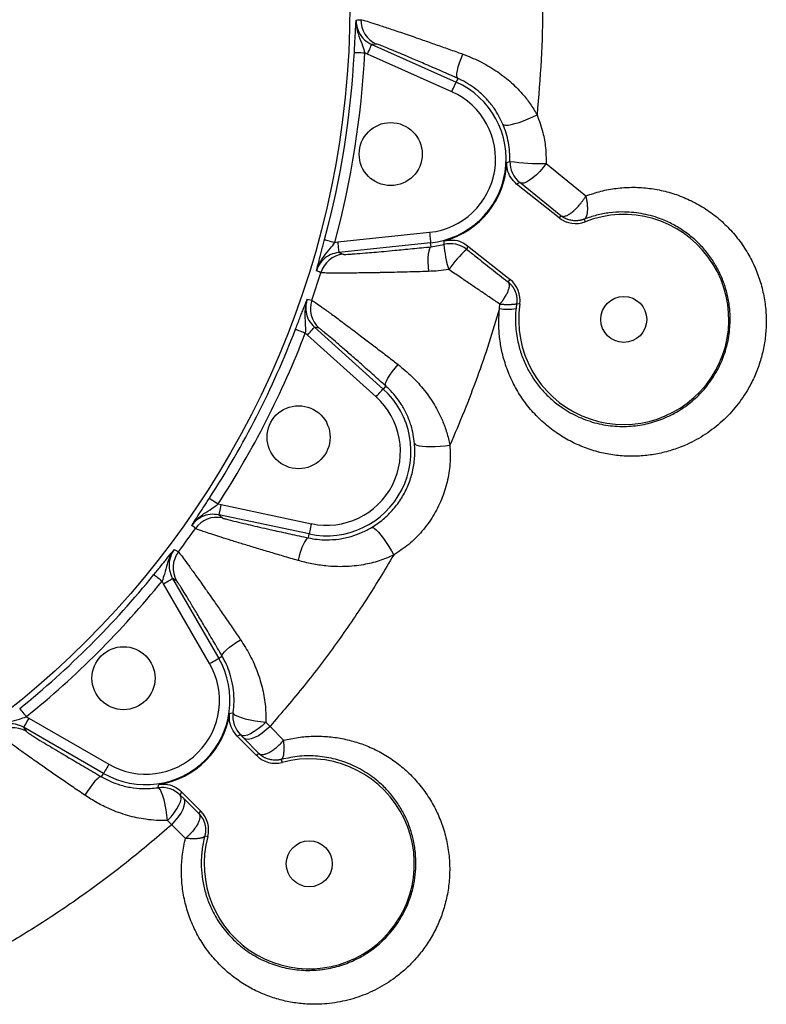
# Model space of a CAD drawing. Header units: millimetres. Extents: x 652 to 2184, y 390 to 2515.
# Tile 9 of 19: x 1511 to 1795, y 884 to 1259. Entities that reach past the tile are written whole.
import ezdxf

# ---------------------------------------------------------------- set-up
doc = ezdxf.new("R2010")
doc.units = ezdxf.units.MM

msp = doc.modelspace()

# ---------------------------------------------------------------- linework, layer by layer
at = {"color": 7, "linetype": 'Continuous', "lineweight": 25}
for p, q in [((1647.05, 1249.87), (1645.28, 1249.69)), ((1645.28, 1249.69), (1677.38, 1235.4)), ((1643.65, 1246.04), (1642.64, 1246.54)), ((1675.76, 1231.75), (1643.65, 1246.04)), ((1678.01, 1236.81), (1677.38, 1235.4)), ((1711.65, 1204.39), (1726.82, 1192.07)), ((1701.63, 1197.12), (1700.43, 1196.57)), ((1716.64, 1183.68), (1700.43, 1196.57)), ((1717.3, 1184.51), (1701.63, 1197.12)), ((1717.3, 1184.51), (1716.64, 1183.68)), ((1726.14, 1183.19), (1726.53, 1182.2)), ((1632.32, 1174.51), (1667.27, 1178.19)), ((1631.21, 1174.35), (1632.32, 1174.51)), ((1667.69, 1174.21), (1632.74, 1170.54)), ((1667.85, 1172.68), (1667.69, 1174.21)), ((1632.74, 1170.54), (1634.37, 1169.82)), ((1667.85, 1172.68), (1672.74, 1173.54)), ((1681.76, 1173.09), (1681.46, 1171.69)), ((1681.76, 1173.09), (1697.96, 1160.2)), ((1622.45, 1152.31), (1625.86, 1162.81)), ((1697.2, 1159.24), (1697.96, 1160.2)), ((1693.91, 1149.12), (1694.04, 1150.8)), ((1700.42, 1151.07), (1700.18, 1149.18)), ((1700.42, 1151.07), (1701.63, 1150.89)), ((1623.47, 1142.02), (1649.59, 1118.5)), ((1625.21, 1141.64), (1623.47, 1142.02)), ((1620.8, 1139.04), (1619.99, 1139.83)), ((1646.91, 1115.53), (1620.8, 1139.04)), ((1650.62, 1119.65), (1649.59, 1118.5)), ((1586.81, 1074.71), (1587.92, 1074.52)), ((1587.92, 1074.52), (1622.3, 1067.21)), ((1621.46, 1063.3), (1587.09, 1070.61)), ((1587.09, 1070.61), (1588.41, 1069.43)), ((1621.14, 1061.79), (1621.46, 1063.3)), ((1569.46, 1046.35), (1587.03, 1015.91)), ((1570.99, 1045.45), (1569.46, 1046.35)), ((1566, 1044.35), (1565.48, 1045.34)), ((1583.57, 1013.91), (1566, 1044.35)), ((1588.37, 1016.68), (1587.03, 1015.91)), ((1513.8, 993.66), (1514.79, 993.14)), ((1514.79, 993.14), (1545.23, 975.57)), ((1604.93, 991.58), (1606.55, 989.99)), ((1543.23, 972.1), (1512.79, 989.68)), ((1512.79, 989.68), (1513.68, 988.15)), ((1595.35, 986.75), (1594.04, 986.31)), ((1601.47, 978.88), (1594.04, 986.31)), ((1596.63, 985.45), (1595.35, 986.75)), ((1606.55, 989.99), (1611.75, 984.7)), ((1602.3, 979.7), (1596.63, 985.45)), ((1602.3, 979.7), (1601.47, 978.88)), ((1610.83, 977.42), (1611.13, 976.29)), ((1542.46, 970.77), (1543.23, 972.1)), ((1572.83, 965.1), (1572.39, 963.79)), ((1572.83, 965.1), (1580.26, 957.66)), ((1572.39, 963.79), (1573.7, 962.5)), ((1573.7, 962.5), (1579.44, 956.84)), ((1579.44, 956.84), (1580.26, 957.66)), ((1569.14, 952.55), (1567.53, 954.18)), ((1574.41, 947.36), (1569.14, 952.55)), ((1581.72, 948.31), (1582.85, 948))]:
    msp.add_line(p, q, dxfattribs=at)
at = {"color": 7, "linetype": 'Continuous', "lineweight": 25, "flags": 128}
for points in [[(1639.34, 1258.99), (1639.91, 1259.05), (1641.13, 1259.17)], [(1643.65, 1246.04), (1643.96, 1246.74), (1644.27, 1247.42), (1644.55, 1248.05), (1644.79, 1248.6), (1644.99, 1249.06), (1645.15, 1249.4), (1645.24, 1249.61), (1645.28, 1249.69)], [(1638.65, 1246.74), (1638.75, 1246.74), (1639, 1246.73), (1639.37, 1246.71), (1639.87, 1246.68), (1640.47, 1246.65), (1641.15, 1246.61), (1641.88, 1246.58), (1642.64, 1246.54)], [(1678.01, 1236.81), (1677.76, 1237.14), (1677.65, 1237.78), (1677.69, 1238.69), (1677.88, 1239.84), (1678.21, 1241.2), (1678.67, 1242.73), (1679.25, 1244.36), (1679.93, 1246.05)], [(1675.76, 1231.75), (1676.07, 1232.45), (1676.37, 1233.13), (1676.65, 1233.76), (1676.9, 1234.31), (1677.1, 1234.76), (1677.25, 1235.1), (1677.35, 1235.32), (1677.38, 1235.4)], [(1695.19, 1219.36), (1695.53, 1219.1), (1696.19, 1219), (1697.14, 1219.04), (1698.34, 1219.24), (1699.77, 1219.59), (1701.36, 1220.07), (1703.06, 1220.66), (1704.8, 1221.35), (1706.53, 1222.11), (1708.18, 1222.91)], [(1696.66, 1204.8), (1697.02, 1204.92), (1697.86, 1205.21)], [(1711.65, 1204.39), (1710.49, 1202.85), (1709.23, 1201.38), (1707.92, 1200.05), (1706.6, 1198.91), (1705.34, 1197.99), (1704.17, 1197.33), (1703.13, 1196.96), (1702.28, 1196.89), (1701.63, 1197.12)], [(1667.27, 1178.19), (1667.35, 1177.42), (1667.43, 1176.68), (1667.5, 1176), (1667.57, 1175.4), (1667.62, 1174.9), (1667.66, 1174.53), (1667.68, 1174.3), (1667.69, 1174.21)], [(1627.35, 1175.39), (1627.45, 1175.36), (1627.68, 1175.3), (1628.05, 1175.2), (1628.53, 1175.07), (1629.11, 1174.92), (1629.76, 1174.74), (1630.47, 1174.55), (1631.21, 1174.35)], [(1632.32, 1174.51), (1632.4, 1173.75), (1632.48, 1173.01), (1632.55, 1172.33), (1632.61, 1171.73), (1632.67, 1171.23), (1632.71, 1170.86), (1632.73, 1170.62), (1632.74, 1170.54)], [(1672.74, 1173.54), (1672.78, 1173.91), (1672.89, 1174.9)], [(1667.85, 1172.68), (1667.5, 1172.44), (1667.2, 1171.87), (1666.96, 1170.99), (1666.78, 1169.83), (1666.68, 1168.43), (1666.65, 1166.83), (1666.7, 1165.1), (1666.82, 1163.28)], [(1625.86, 1162.81), (1625.22, 1163.09), (1624.22, 1163.53)], [(1620.7, 1152.69), (1621.26, 1152.57), (1622.45, 1152.31)], [(1616.26, 1141.26), (1616.36, 1141.22), (1616.58, 1141.14), (1616.93, 1141), (1617.4, 1140.82), (1617.96, 1140.61), (1618.59, 1140.36), (1619.28, 1140.1), (1619.99, 1139.83)], [(1620.8, 1139.04), (1621.31, 1139.62), (1621.81, 1140.17), (1622.27, 1140.68), (1622.67, 1141.13), (1623.01, 1141.5), (1623.26, 1141.77), (1623.41, 1141.95), (1623.47, 1142.02)], [(1650.62, 1119.65), (1650.48, 1120.04), (1650.57, 1120.68), (1650.89, 1121.53), (1651.43, 1122.57), (1652.17, 1123.76), (1653.08, 1125.06), (1654.13, 1126.43), (1655.3, 1127.83)], [(1646.91, 1115.53), (1647.43, 1116.1), (1647.93, 1116.65), (1648.39, 1117.16), (1648.79, 1117.61), (1649.12, 1117.98), (1649.37, 1118.26), (1649.53, 1118.43), (1649.59, 1118.5)], [(1661.56, 1097.77), (1661.81, 1097.42), (1662.4, 1097.12), (1663.32, 1096.87), (1664.53, 1096.69), (1665.99, 1096.58), (1667.65, 1096.54), (1669.44, 1096.58), (1671.31, 1096.7), (1673.19, 1096.89), (1675.01, 1097.14)], [(1583.46, 1076.89), (1583.55, 1076.83), (1583.75, 1076.7), (1584.07, 1076.49), (1584.48, 1076.22), (1584.99, 1075.9), (1585.56, 1075.52), (1586.17, 1075.12), (1586.81, 1074.71)], [(1587.92, 1074.52), (1587.76, 1073.76), (1587.6, 1073.04), (1587.46, 1072.37), (1587.34, 1071.78), (1587.23, 1071.29), (1587.16, 1070.92), (1587.11, 1070.69), (1587.09, 1070.61)], [(1578.16, 1065.39), (1577.63, 1065.86), (1576.82, 1066.57)], [(1622.3, 1067.21), (1622.14, 1066.46), (1621.98, 1065.73), (1621.84, 1065.06), (1621.71, 1064.47), (1621.61, 1063.98), (1621.53, 1063.62), (1621.48, 1063.39), (1621.46, 1063.3)], [(1645.24, 1065.78), (1645.66, 1065.79), (1646.25, 1065.48), (1646.99, 1064.88), (1647.84, 1064.01), (1648.79, 1062.89), (1649.79, 1061.56), (1650.81, 1060.08), (1651.81, 1058.49), (1652.76, 1056.86), (1653.63, 1055.24)], [(1621.14, 1061.79), (1620.74, 1061.68), (1620.28, 1061.23), (1619.77, 1060.46), (1619.25, 1059.41), (1618.71, 1058.11), (1618.19, 1056.6), (1617.7, 1054.94), (1617.25, 1053.17)], [(1570.13, 1057.36), (1570.61, 1057.07), (1571.66, 1056.45)], [(1562.37, 1047.85), (1562.45, 1047.79), (1562.64, 1047.64), (1562.93, 1047.4), (1563.32, 1047.09), (1563.78, 1046.71), (1564.31, 1046.28), (1564.88, 1045.82), (1565.48, 1045.34)], [(1566, 1044.35), (1566.67, 1044.73), (1567.31, 1045.1), (1567.9, 1045.45), (1568.43, 1045.75), (1568.86, 1046), (1569.18, 1046.18), (1569.38, 1046.3), (1569.46, 1046.35)], [(1588.37, 1016.68), (1588.36, 1017.1), (1588.64, 1017.67), (1589.21, 1018.38), (1590.04, 1019.2), (1591.11, 1020.11), (1592.37, 1021.06), (1593.8, 1022.04), (1595.34, 1023.01)], [(1583.57, 1013.91), (1584.24, 1014.3), (1584.88, 1014.67), (1585.48, 1015.01), (1586, 1015.31), (1586.43, 1015.56), (1586.75, 1015.75), (1586.96, 1015.87), (1587.03, 1015.91)], [(1511.28, 996.77), (1511.35, 996.69), (1511.5, 996.5), (1511.74, 996.21), (1512.05, 995.82), (1512.43, 995.35), (1512.86, 994.83), (1513.32, 994.25), (1513.8, 993.66)], [(1591.23, 994.92), (1591.59, 995), (1592.52, 995.21)], [(1592.52, 995.21), (1592.7, 994.78), (1593.29, 994.32), (1594.26, 993.84), (1595.57, 993.36), (1597.16, 992.89), (1598.97, 992.46), (1600.92, 992.09), (1602.94, 991.8), (1604.93, 991.58)], [(1514.79, 993.14), (1514.41, 992.47), (1514.03, 991.83), (1513.69, 991.23), (1513.39, 990.71), (1513.14, 990.28), (1512.95, 989.96), (1512.84, 989.75), (1512.79, 989.68)], [(1604.93, 991.58), (1603.51, 990.24), (1602.03, 989.04), (1600.58, 988.02), (1599.19, 987.22), (1597.93, 986.68), (1596.84, 986.42), (1595.97, 986.44), (1595.35, 986.75)], [(1606.55, 989.99), (1605.12, 988.65), (1603.62, 987.46), (1602.13, 986.46), (1600.71, 985.71), (1599.39, 985.21), (1598.25, 985), (1597.31, 985.08), (1596.63, 985.45)], [(1545.23, 975.57), (1544.84, 974.9), (1544.47, 974.26), (1544.13, 973.66), (1543.83, 973.14), (1543.58, 972.71), (1543.39, 972.38), (1543.27, 972.18), (1543.23, 972.1)], [(1542.46, 970.77), (1542.04, 970.79), (1541.46, 970.5), (1540.75, 969.93), (1539.92, 969.1), (1539.01, 968.02), (1538.05, 966.75), (1537.07, 965.32), (1536.1, 963.78)], [(1563.93, 966.62), (1564.02, 966.99), (1564.22, 967.91)], [(1567.53, 954.18), (1567.32, 956.18), (1567.02, 958.2), (1566.65, 960.15), (1566.23, 961.97), (1565.77, 963.56), (1565.28, 964.87), (1564.81, 965.84), (1564.35, 966.44), (1563.93, 966.62)], [(1567.53, 954.18), (1568.88, 955.61), (1570.09, 957.09), (1571.11, 958.55), (1571.91, 959.94), (1572.45, 961.2), (1572.72, 962.29), (1572.7, 963.17), (1572.39, 963.79)], [(1569.14, 952.55), (1570.49, 953.99), (1571.68, 955.49), (1572.68, 956.98), (1573.44, 958.41), (1573.94, 959.73), (1574.15, 960.88), (1574.07, 961.81), (1573.7, 962.5)]]:
    msp.add_lwpolyline(points, dxfattribs=at)
at = {"color": 7, "linetype": 'Continuous', "lineweight": 25}
for centre, radius in [((1294.45, 1264.69), 342.5), ((1652.49, 1207.98), 12), ((1741.19, 1144.98), 8.75), ((1617.44, 1100.12), 12), ((1550.78, 1008.36), 12), ((1621.49, 937.65), 8.75)]:
    msp.add_circle(centre, radius, dxfattribs=at)
for centre, radius, start, end in [((1651.13, 1259.01), 10, 179.0876, 245.9604), ((1294.45, 1264.69), 344.67, 344.9841, 357.0159), ((1294.45, 1264.69), 348.67, 344.9841, 357.0159), ((1664.34, 1206.1), 32.07, 276, 66), ((1664.34, 1206.1), 28.07, 276, 66), ((1664.34, 1206.1), 32.35, 285.3257, 357.6846), ((1707.86, 1204.95), 10, 178.4907, 231.4949), ((1709.41, 1282.62), 78.26, 261.5182, 271.6411), ((1741.19, 1144.98), 40, 171.5051, 111.5051), ((1722.86, 1191.5), 10, 231.5051, 291.5051), ((1675.24, 1163.86), 10, 51.5145, 104.4606), ((1713.79, 1176.47), 41.15, 184.0819, 197.6072), ((1710.07, 1138.99), 43.45, 131.1877, 144.8164), ((1635.42, 1159.87), 10, 96.0413, 162.9112), ((1691.74, 1152.37), 10, 351.5051, 51.5051), ((1631.91, 1149.07), 10, 161.0885, 227.9594), ((1696.87, 1167.58), 18.7, 260.8926, 280.201), ((1294.45, 1264.69), 344.67, 326.9841, 339.0159), ((1294.45, 1264.69), 348.67, 326.9841, 339.0159), ((1628.13, 1094.67), 32.07, 258, 48), ((1628.13, 1094.67), 28.07, 258, 48), ((1586.34, 1059.64), 10, 78.0404, 144.9118), ((1579.66, 1050.45), 10, 143.0884, 209.9593), ((1294.45, 1264.69), 344.67, 308.9841, 321.0159), ((1294.45, 1264.69), 348.67, 308.9841, 321.0159), ((1559.26, 999.88), 32.07, 240, 30), ((1559.26, 999.88), 28.07, 240, 30), ((1559.26, 999.88), 32.35, 278.8205, 351.1795), ((1602.42, 993.82), 10, 172.015, 224.9914), ((1508.69, 979.48), 10, 60.0403, 126.912), ((1608.55, 985.95), 10, 225, 285), ((1621.49, 937.65), 40, 165, 105), ((1565.32, 956.72), 10, 45.0105, 97.9841), ((1573.19, 950.59), 10, 345, 45)]:
    msp.add_arc(centre, radius, start, end, dxfattribs=at)
for points, knots in [([(1708.17, 1306.46), (1708.76, 1299.55), (1709.96, 1285.72), (1710.43, 1264.83), (1709.99, 1243.87), (1708.78, 1229.9), (1708.18, 1222.91)], [0, 0, 0, 0, 0.248733, 0.497467, 0.748733, 1, 1, 1, 1]), ([(1638.65, 1246.74), (1638.69, 1247.42), (1638.76, 1248.77), (1638.87, 1250.83), (1638.98, 1252.86), (1639.13, 1255.35), (1639.24, 1257.31), (1639.32, 1258.63), (1639.34, 1258.99), (1639.34, 1258.99)], [0, 0, 0, 0, 0.135121, 0.270427, 0.430733, 0.591368, 0.890416, 0.998806, 1, 1, 1, 1]), ([(1639.34, 1258.99), (1639.34, 1258.99), (1639.32, 1258.39), (1639.37, 1257.05), (1639.73, 1254.99), (1640.52, 1252.31), (1641.69, 1249.63), (1642.37, 1247.42), (1642.64, 1246.54)], [0, 0, 0, 0, 0.0015, 0.138802, 0.313966, 0.489358, 0.79424, 1, 1, 1, 1]), ([(1639.34, 1258.99), (1639.36, 1258.47), (1639.41, 1256.83), (1640.3, 1254.16), (1642.33, 1251.37), (1644.29, 1250.25), (1645.28, 1249.69)], [0, 0, 0, 0, 0.133929, 0.422491, 0.711217, 1, 1, 1, 1]), ([(1641.13, 1259.17), (1641.34, 1259.13), (1641.78, 1259.06), (1643.96, 1258.41), (1647.21, 1257.37), (1651.53, 1255.95), (1656.81, 1254.17), (1662.33, 1252.27), (1667.7, 1250.39), (1672.69, 1248.63), (1676.81, 1247.17), (1679.25, 1246.29), (1679.93, 1246.05)], [0, 0, 0, 0, 0.117926, 0.235861, 0.35291, 0.469979, 0.590111, 0.710265, 0.795763, 0.881515, 0.967025, 1, 1, 1, 1]), ([(1678.01, 1236.81), (1677.47, 1237.05), (1674.83, 1238.21), (1670.21, 1240.24), (1664.57, 1242.69), (1659.59, 1244.83), (1655.37, 1246.62), (1651.92, 1248.05), (1649.32, 1249.1), (1647.57, 1249.76), (1647.23, 1249.84), (1647.05, 1249.87)], [0, 0, 0, 0, 0.03336, 0.162925, 0.292465, 0.413031, 0.533561, 0.650093, 0.766591, 0.883303, 1, 1, 1, 1]), ([(1679.93, 1246.05), (1682.07, 1245.2), (1686.41, 1243.48), (1692.46, 1239.95), (1697.94, 1235.79), (1702.25, 1231.48), (1705.69, 1227.16), (1707.35, 1224.33), (1708.18, 1222.91)], [0, 0, 0, 0, 0.185229, 0.37615, 0.552448, 0.732891, 0.865644, 1, 1, 1, 1]), ([(1695.19, 1219.36), (1694.7, 1220.41), (1693.74, 1222.51), (1691.71, 1225.74), (1689.1, 1228.99), (1685.99, 1231.95), (1682.73, 1234.33), (1680.09, 1235.86), (1678.5, 1236.59), (1678.01, 1236.81)], [0, 0, 0, 0, 0.140771, 0.281521, 0.460699, 0.639663, 0.787555, 0.935335, 1, 1, 1, 1]), ([(1708.18, 1222.91), (1709, 1220.69), (1710.48, 1216.65), (1711.57, 1210.37), (1711.62, 1206.4), (1711.65, 1204.39)], [0, 0, 0, 0, 0.376106, 0.684952, 1, 1, 1, 1]), ([(1697.86, 1205.21), (1697.93, 1207.66), (1697.73, 1210.07), (1697.06, 1213.64), (1696.77, 1214.82), (1696.06, 1217.13), (1695.66, 1218.26), (1695.19, 1219.36)], [0, 0, 0, 0, 0.5, 0.5, 0.75, 0.75, 1, 1, 1, 1]), ([(1700.43, 1196.57), (1699.62, 1197.35), (1698.01, 1198.92), (1696.78, 1201.91), (1696.7, 1203.91), (1696.66, 1204.8)], [0, 0, 0, 0, 0.358969, 0.71793, 1, 1, 1, 1]), ([(1726.82, 1192.07), (1728.7, 1192.7), (1732.47, 1193.98), (1738.3, 1195.02), (1744.23, 1195.45), (1750.22, 1195.14), (1756.19, 1194.11), (1762.05, 1192.38), (1767.72, 1189.9), (1773.11, 1186.71), (1778.06, 1182.89), (1782.5, 1178.48), (1786.38, 1173.57), (1789.6, 1168.28), (1792.11, 1162.71), (1793.94, 1156.96), (1795.08, 1151.13), (1795.51, 1145.31), (1795.31, 1139.6), (1794.5, 1134.01), (1793.09, 1128.64), (1791.17, 1123.53), (1788.33, 1117.87), (1784.28, 1111.94), (1778.77, 1106.04), (1772.4, 1101.11), (1766.06, 1097.6), (1760.11, 1095.3), (1754.75, 1093.87), (1749.19, 1093.01), (1743.49, 1092.77), (1737.7, 1093.2), (1731.92, 1094.29), (1726.22, 1096.08), (1720.69, 1098.59), (1715.44, 1101.76), (1710.57, 1105.6), (1706.15, 1110.06), (1702.32, 1115.02), (1699.15, 1120.41), (1696.65, 1126.13), (1694.93, 1131.85), (1693.95, 1137.43), (1693.56, 1142.77), (1693.67, 1146.68), (1693.88, 1148.79), (1693.91, 1149.12)], [0, 0, 0, 0, 0.022963, 0.045998, 0.068966, 0.092668, 0.116443, 0.140144, 0.164417, 0.18877, 0.213038, 0.236737, 0.260519, 0.28421, 0.306474, 0.328817, 0.351074, 0.371813, 0.392623, 0.41336, 0.433111, 0.452926, 0.472678, 0.502002, 0.531331, 0.561452, 0.59158, 0.612754, 0.633989, 0.655167, 0.677723, 0.700347, 0.722906, 0.746688, 0.770544, 0.794326, 0.818584, 0.842924, 0.867175, 0.890645, 0.9142, 0.937658, 0.957238, 0.976877, 0.996452, 1, 1, 1, 1]), ([(1717.3, 1184.51), (1717.35, 1184.47), (1717.4, 1184.43), (1717.52, 1184.38), (1717.58, 1184.35), (1717.77, 1184.29), (1717.9, 1184.26), (1718.19, 1184.25), (1718.35, 1184.25), (1718.68, 1184.3), (1718.86, 1184.35), (1719.4, 1184.52), (1719.79, 1184.7), (1720.32, 1185), (1720.42, 1185.07), (1720.64, 1185.21), (1720.75, 1185.28), (1721.08, 1185.51), (1721.3, 1185.67), (1721.75, 1186.03), (1721.97, 1186.22), (1722.32, 1186.53), (1722.44, 1186.64), (1722.67, 1186.85), (1722.79, 1186.97), (1723.37, 1187.54), (1723.83, 1188.04), (1724.51, 1188.84), (1724.74, 1189.12), (1725.19, 1189.68), (1725.41, 1189.97), (1725.83, 1190.56), (1726.04, 1190.85), (1726.44, 1191.45), (1726.63, 1191.76), (1726.82, 1192.07)], [0, 0, 0, 0, 0.03125, 0.03125, 0.0625, 0.0625, 0.125, 0.125, 0.1875, 0.1875, 0.25, 0.25, 0.375, 0.375, 0.40625, 0.40625, 0.4375, 0.4375, 0.5, 0.5, 0.5625, 0.5625, 0.59375, 0.59375, 0.625, 0.625, 0.75, 0.75, 0.8125, 0.8125, 0.875, 0.875, 0.9375, 0.9375, 1, 1, 1, 1]), ([(1726.14, 1183.19), (1726.17, 1183.21), (1726.24, 1183.24), (1726.34, 1183.3), (1726.43, 1183.38), (1726.53, 1183.46), (1726.62, 1183.55), (1726.71, 1183.66), (1726.79, 1183.78), (1726.87, 1183.91), (1726.95, 1184.05), (1727.11, 1184.39), (1727.31, 1185.03), (1727.46, 1186.07), (1727.5, 1187.37), (1727.43, 1188.57), (1727.3, 1189.65), (1727.18, 1190.35), (1727.06, 1190.99), (1726.94, 1191.55), (1726.86, 1191.9), (1726.82, 1192.07)], [0, 0, 0, 0, 0.0238229, 0.0479088, 0.072258, 0.096871, 0.1217483, 0.1468904, 0.1722977, 0.1979707, 0.2239099, 0.2501157, 0.3676971, 0.5000002, 0.6032739, 0.7498629, 0.8123214, 0.8685738, 0.9186102, 0.9624215, 1, 1, 1, 1]), ([(1700.18, 1149.18), (1700.15, 1148.92), (1699.93, 1146.51), (1699.94, 1141.93), (1700.85, 1136.03), (1702.45, 1130.8), (1704.49, 1126.22), (1707.06, 1121.92), (1710.15, 1117.97), (1713.71, 1114.41), (1718.28, 1110.84), (1724, 1107.64), (1730.8, 1105.27), (1737.81, 1104.16), (1744.67, 1104.22), (1751.35, 1105.43), (1757.59, 1107.62), (1763.39, 1110.81), (1768.5, 1114.78), (1772.87, 1119.46), (1776.47, 1124.73), (1779.22, 1130.59), (1781.08, 1136.99), (1781.85, 1143.7), (1781.56, 1149.88), (1780.49, 1155.27), (1779.02, 1159.85), (1777, 1164.3), (1774.41, 1168.52), (1771.3, 1172.44), (1767.74, 1175.95), (1763.76, 1179), (1759.44, 1181.55), (1754.15, 1183.86), (1747.83, 1185.53), (1741.36, 1186.08), (1735.68, 1185.68), (1730.84, 1184.81), (1727.7, 1183.73), (1726.14, 1183.19)], [0, 0, 0, 0, 0.0034552, 0.0322198, 0.0609989, 0.0843491, 0.1077999, 0.1311705, 0.1556881, 0.1802924, 0.2048224, 0.2411242, 0.2774281, 0.3117402, 0.346045, 0.3779217, 0.4097868, 0.4400895, 0.4703795, 0.4985624, 0.526737, 0.5555123, 0.5842849, 0.6145521, 0.6448261, 0.6667079, 0.6886788, 0.7105726, 0.7342246, 0.7579685, 0.7816349, 0.8061844, 0.8308165, 0.8553749, 0.8915569, 0.9277392, 0.9518062, 0.9759421, 1, 1, 1, 1]), ([(1726.14, 1183.19), (1726.04, 1183.16), (1725.86, 1183.09), (1725.58, 1182.99), (1725.29, 1182.9), (1725, 1182.83), (1724.7, 1182.76), (1724.4, 1182.7), (1724.1, 1182.65), (1723.79, 1182.62), (1723.49, 1182.59), (1723.17, 1182.57), (1722.48, 1182.56), (1721.37, 1182.65), (1720.25, 1182.93), (1719.49, 1183.22), (1719.06, 1183.41), (1718.62, 1183.63), (1718.18, 1183.88), (1717.73, 1184.17), (1717.44, 1184.39), (1717.3, 1184.51)], [0, 0, 0, 0, 0.031647, 0.063477, 0.095489, 0.127685, 0.160064, 0.192627, 0.225374, 0.258304, 0.291419, 0.324718, 0.358202, 0.513819, 0.678933, 0.726901, 0.777085, 0.829487, 0.884106, 0.940944, 1, 1, 1, 1]), ([(1624.22, 1163.53), (1624.22, 1163.53), (1624.31, 1163.87), (1624.65, 1165.16), (1625.14, 1167.05), (1625.77, 1169.47), (1626.29, 1171.43), (1626.83, 1173.43), (1627.18, 1174.74), (1627.35, 1175.39)], [0, 0, 0, 0, 0.001194, 0.109587, 0.408634, 0.56927, 0.729574, 0.864884, 1, 1, 1, 1]), ([(1624.22, 1163.53), (1624.22, 1163.53), (1624.39, 1164.1), (1624.85, 1165.37), (1625.82, 1167.21), (1627.41, 1169.52), (1629.35, 1171.71), (1630.68, 1173.59), (1631.21, 1174.35)], [0, 0, 0, 0, 0.001504, 0.138805, 0.313964, 0.489357, 0.794232, 1, 1, 1, 1]), ([(1672.89, 1174.9), (1674, 1175.09), (1676.22, 1175.47), (1679.36, 1174.7), (1681.02, 1173.58), (1681.76, 1173.09)], [0, 0, 0, 0, 0.358969, 0.717937, 1, 1, 1, 1]), ([(1632.74, 1170.54), (1631.63, 1170.31), (1629.42, 1169.85), (1626.63, 1167.83), (1624.95, 1165.56), (1624.4, 1164.02), (1624.22, 1163.53)], [0, 0, 0, 0, 0.2887797, 0.5775076, 0.8660723, 1, 1, 1, 1]), ([(1637.14, 1169.89), (1637.69, 1169.92), (1639.11, 1170.01), (1642.3, 1170.26), (1646.11, 1170.59), (1649.89, 1170.93), (1654.69, 1171.38), (1660.65, 1171.95), (1665.45, 1172.43), (1667.85, 1172.68)], [0, 0, 0, 0, 0.109342, 0.280234, 0.400207, 0.520635, 0.64066, 0.820312, 1, 1, 1, 1]), ([(1681.46, 1171.69), (1682.59, 1170.79), (1685.73, 1168.29), (1689.92, 1164.97), (1693.92, 1161.82), (1696.01, 1160.17), (1697.1, 1159.32), (1697.2, 1159.24)], [0, 0, 0, 0, 0.211147, 0.589127, 0.783796, 0.978455, 1, 1, 1, 1]), ([(1666.82, 1163.28), (1664.05, 1163.2), (1661.37, 1163.12), (1656.16, 1162.98), (1653.63, 1162.92), (1650.58, 1162.86), (1649.97, 1162.85), (1648.77, 1162.82), (1648.19, 1162.81), (1646.45, 1162.78), (1645.33, 1162.76), (1642.08, 1162.71), (1640.07, 1162.68), (1637.74, 1162.66), (1637.28, 1162.66), (1636.39, 1162.65), (1635.96, 1162.65), (1634.69, 1162.64), (1633.9, 1162.64), (1631.68, 1162.63), (1630.41, 1162.64), (1628.83, 1162.66), (1628.36, 1162.67), (1627.53, 1162.69), (1627.17, 1162.7), (1626.3, 1162.74), (1625.96, 1162.77), (1625.86, 1162.81)], [0, 0, 0, 0, 0.125, 0.125, 0.25, 0.25, 0.28125, 0.28125, 0.3125, 0.3125, 0.375, 0.375, 0.5, 0.5, 0.53125, 0.53125, 0.5625, 0.5625, 0.625, 0.625, 0.75, 0.75, 0.8125, 0.8125, 0.875, 0.875, 1, 1, 1, 1]), ([(1674.56, 1164.03), (1673.28, 1163.84), (1670.69, 1163.46), (1668.11, 1163.34), (1666.82, 1163.28)], [0, 0, 0, 0, 0.49766, 1, 1, 1, 1]), ([(1694.04, 1150.8), (1692.84, 1151.62), (1690.44, 1153.25), (1686.68, 1155.8), (1682.83, 1158.41), (1678.77, 1161.17), (1676.01, 1163.04), (1674.56, 1164.03)], [0, 0, 0, 0, 0.192511, 0.385026, 0.583248, 0.781476, 1, 1, 1, 1]), ([(1694.04, 1150.8), (1694.11, 1150.89), (1694.24, 1151.05), (1694.43, 1151.29), (1694.61, 1151.52), (1694.78, 1151.74), (1694.93, 1151.94), (1695.07, 1152.14), (1695.2, 1152.32), (1695.31, 1152.48), (1695.42, 1152.64), (1695.52, 1152.78), (1695.6, 1152.91), (1695.68, 1153.03), (1695.75, 1153.13), (1695.81, 1153.22), (1695.86, 1153.31), (1695.9, 1153.37), (1695.94, 1153.43), (1695.97, 1153.47), (1696.28, 1153.98), (1696.77, 1154.86), (1697.3, 1156.08), (1697.61, 1157.13), (1697.69, 1157.85), (1697.66, 1158.29), (1697.61, 1158.54), (1697.54, 1158.75), (1697.45, 1158.94), (1697.34, 1159.11), (1697.25, 1159.2), (1697.2, 1159.24)], [0, 0, 0, 0, 0.023347, 0.045559, 0.066637, 0.086582, 0.105395, 0.123076, 0.139626, 0.155045, 0.169334, 0.182494, 0.194524, 0.205425, 0.215199, 0.223844, 0.231361, 0.237751, 0.243014, 0.24715, 0.250159, 0.384833, 0.499969, 0.631278, 0.749761, 0.794158, 0.837475, 0.879715, 0.920881, 0.960975, 1, 1, 1, 1]), ([(1697.2, 1159.24), (1697.28, 1159.18), (1697.44, 1159.05), (1697.66, 1158.85), (1697.87, 1158.65), (1698.08, 1158.44), (1698.27, 1158.23), (1698.46, 1158.02), (1698.63, 1157.8), (1698.8, 1157.58), (1698.96, 1157.36), (1699.11, 1157.14), (1699.24, 1156.92), (1699.37, 1156.7), (1699.5, 1156.47), (1699.61, 1156.25), (1699.71, 1156.03), (1699.81, 1155.81), (1699.95, 1155.48), (1700.11, 1155.03), (1700.27, 1154.46), (1700.39, 1153.89), (1700.47, 1153.32), (1700.51, 1152.75), (1700.52, 1152.18), (1700.49, 1151.62), (1700.44, 1151.26), (1700.42, 1151.07)], [0, 0, 0, 0, 0.033025, 0.065597, 0.097719, 0.129388, 0.160606, 0.191373, 0.221689, 0.251553, 0.280966, 0.309928, 0.338439, 0.366498, 0.394107, 0.421265, 0.447972, 0.474229, 0.500035, 0.564894, 0.629076, 0.692581, 0.755412, 0.817568, 0.879051, 0.939861, 1, 1, 1, 1]), ([(1616.26, 1141.26), (1616.5, 1141.89), (1616.99, 1143.15), (1617.73, 1145.08), (1618.47, 1146.98), (1619.37, 1149.3), (1620.09, 1151.13), (1620.57, 1152.36), (1620.7, 1152.69), (1620.7, 1152.69)], [0, 0, 0, 0, 0.1351229, 0.2704286, 0.4307336, 0.5913698, 0.8904126, 0.9988037, 1, 1, 1, 1]), ([(1620.7, 1152.69), (1620.7, 1152.69), (1620.5, 1152.13), (1620.13, 1150.84), (1619.83, 1148.77), (1619.76, 1145.97), (1620.04, 1143.06), (1620.01, 1140.76), (1619.99, 1139.83)], [0, 0, 0, 0, 0.0015102, 0.1388133, 0.3139727, 0.4893551, 0.7942416, 1, 1, 1, 1]), ([(1620.7, 1152.69), (1620.56, 1152.19), (1620.1, 1150.62), (1620.12, 1147.8), (1621.18, 1144.52), (1622.71, 1142.85), (1623.47, 1142.02)], [0, 0, 0, 0, 0.13393, 0.422494, 0.711224, 1, 1, 1, 1]), ([(1622.45, 1152.31), (1622.64, 1152.21), (1623.03, 1152), (1624.91, 1150.71), (1627.68, 1148.72), (1631.34, 1146.03), (1635.81, 1142.7), (1640.47, 1139.19), (1644.99, 1135.75), (1649.19, 1132.54), (1652.66, 1129.87), (1654.72, 1128.28), (1655.3, 1127.83)], [0, 0, 0, 0, 0.11788, 0.235769, 0.352782, 0.469814, 0.589865, 0.709938, 0.795379, 0.881075, 0.966527, 1, 1, 1, 1]), ([(1693.91, 1149.12), (1692.59, 1144.71), (1689.94, 1135.89), (1685.41, 1122.83), (1680.49, 1109.89), (1676.84, 1101.39), (1675.01, 1097.14)], [0, 0, 0, 0, 0.249441, 0.498882, 0.749442, 1, 1, 1, 1]), ([(1694.04, 1150.8), (1694.27, 1150.79), (1694.5, 1150.78), (1694.94, 1150.77), (1695.15, 1150.76), (1695.57, 1150.75), (1695.78, 1150.75), (1696.18, 1150.74), (1696.38, 1150.73), (1696.76, 1150.73), (1696.95, 1150.73), (1697.31, 1150.73), (1697.49, 1150.73), (1697.82, 1150.74), (1697.98, 1150.74), (1698.29, 1150.75), (1698.44, 1150.75), (1698.72, 1150.76), (1698.86, 1150.77), (1699.11, 1150.79), (1699.23, 1150.79), (1699.45, 1150.81), (1699.55, 1150.82), (1699.74, 1150.85), (1699.82, 1150.86), (1700.05, 1150.9), (1700.18, 1150.93), (1700.31, 1150.98), (1700.34, 1151), (1700.39, 1151.03), (1700.41, 1151.05), (1700.42, 1151.07)], [0, 0, 0, 0, 0.0625, 0.0625, 0.125, 0.125, 0.1875, 0.1875, 0.25, 0.25, 0.3125, 0.3125, 0.375, 0.375, 0.4375, 0.4375, 0.5, 0.5, 0.5625, 0.5625, 0.625, 0.625, 0.6875, 0.6875, 0.75, 0.75, 0.875, 0.875, 0.9375, 0.9375, 1, 1, 1, 1]), ([(1650.62, 1119.65), (1650.17, 1120.05), (1648.02, 1121.97), (1644.24, 1125.33), (1639.64, 1129.4), (1635.57, 1132.97), (1632.11, 1135.98), (1629.28, 1138.4), (1627.13, 1140.2), (1625.67, 1141.37), (1625.37, 1141.55), (1625.21, 1141.64)], [0, 0, 0, 0, 0.033866, 0.163349, 0.292807, 0.413289, 0.533734, 0.650224, 0.76668, 0.883348, 1, 1, 1, 1]), ([(1655.3, 1127.83), (1657.07, 1126.36), (1660.67, 1123.38), (1665.33, 1118.16), (1669.26, 1112.51), (1672.02, 1107.09), (1673.95, 1101.93), (1674.66, 1098.75), (1675.01, 1097.14)], [0, 0, 0, 0, 0.185413, 0.37652, 0.553002, 0.733642, 0.866028, 1, 1, 1, 1]), ([(1661.56, 1097.77), (1661.43, 1098.92), (1661.15, 1101.21), (1660.22, 1104.89), (1658.75, 1108.78), (1656.71, 1112.56), (1654.35, 1115.83), (1652.3, 1118.1), (1651.01, 1119.28), (1650.62, 1119.65)], [0, 0, 0, 0, 0.140378, 0.280736, 0.460115, 0.639282, 0.78731, 0.935224, 1, 1, 1, 1]), ([(1645.24, 1065.78), (1646.73, 1066.77), (1649.7, 1068.74), (1653.56, 1072.59), (1656.79, 1077), (1659.28, 1081.85), (1660.91, 1086.99), (1661.79, 1092.36), (1661.64, 1095.94), (1661.56, 1097.77)], [0, 0, 0, 0, 0.143333, 0.286616, 0.429144, 0.571659, 0.711858, 0.852086, 1, 1, 1, 1]), ([(1675.01, 1097.14), (1675.1, 1094.74), (1675.29, 1090.04), (1674.12, 1083.02), (1671.97, 1076.3), (1668.72, 1069.95), (1664.5, 1064.18), (1659.47, 1059.14), (1655.57, 1056.54), (1653.63, 1055.24)], [0, 0, 0, 0, 0.146945, 0.287422, 0.427885, 0.571079, 0.714279, 0.857127, 1, 1, 1, 1]), ([(1576.82, 1066.57), (1576.82, 1066.58), (1577.02, 1066.87), (1577.73, 1067.99), (1578.78, 1069.64), (1580.13, 1071.74), (1581.23, 1073.45), (1582.36, 1075.19), (1583.09, 1076.32), (1583.46, 1076.89)], [0, 0, 0, 0, 0.001191, 0.109585, 0.408627, 0.569265, 0.729575, 0.864884, 1, 1, 1, 1]), ([(1576.82, 1066.57), (1576.83, 1066.58), (1577.16, 1067.07), (1577.99, 1068.13), (1579.48, 1069.58), (1581.7, 1071.29), (1584.22, 1072.77), (1586.07, 1074.15), (1586.81, 1074.71)], [0, 0, 0, 0, 0.001502, 0.138807, 0.313963, 0.489356, 0.794237, 1, 1, 1, 1]), ([(1587.09, 1070.61), (1585.96, 1070.73), (1583.72, 1070.99), (1580.44, 1069.92), (1578.15, 1068.28), (1577.14, 1066.98), (1576.82, 1066.57)], [0, 0, 0, 0, 0.288778, 0.577505, 0.86607, 1, 1, 1, 1]), ([(1617.25, 1053.17), (1615.36, 1053.73), (1611.57, 1054.83), (1606.14, 1056.45), (1600.97, 1058), (1596.15, 1059.47), (1591.75, 1060.83), (1587.9, 1062.04), (1584.67, 1063.08), (1582.05, 1063.94), (1579.99, 1064.65), (1578.57, 1065.17), (1578.29, 1065.32), (1578.16, 1065.39)], [0, 0, 0, 0, 0.090431, 0.181149, 0.271567, 0.362813, 0.454375, 0.545596, 0.632961, 0.720634, 0.807977, 0.90399, 1, 1, 1, 1]), ([(1591.06, 1068.64), (1591.6, 1068.5), (1592.97, 1068.14), (1596.09, 1067.4), (1599.82, 1066.53), (1603.51, 1065.69), (1608.22, 1064.63), (1614.07, 1063.33), (1618.79, 1062.31), (1621.14, 1061.79)], [0, 0, 0, 0, 0.109427, 0.280318, 0.400276, 0.520689, 0.640701, 0.820332, 1, 1, 1, 1]), ([(1621.14, 1061.79), (1622.25, 1061.59), (1624.49, 1061.17), (1628.4, 1060.96), (1632.8, 1061.25), (1637.31, 1062.24), (1641.51, 1063.73), (1643.99, 1065.1), (1645.24, 1065.78)], [0, 0, 0, 0, 0.135927, 0.275471, 0.461872, 0.654635, 0.825877, 1, 1, 1, 1]), ([(1562.37, 1047.85), (1562.79, 1048.38), (1563.65, 1049.43), (1564.95, 1051.04), (1566.23, 1052.61), (1567.81, 1054.54), (1569.06, 1056.05), (1569.9, 1057.08), (1570.12, 1057.35), (1570.13, 1057.36)], [0, 0, 0, 0, 0.135117, 0.270426, 0.430734, 0.591369, 0.890412, 0.998807, 1, 1, 1, 1]), ([(1570.13, 1057.36), (1570.12, 1057.35), (1569.76, 1056.88), (1569.01, 1055.77), (1568.09, 1053.9), (1567.15, 1051.26), (1566.52, 1048.4), (1565.78, 1046.22), (1565.48, 1045.34)], [0, 0, 0, 0, 0.001505, 0.138811, 0.313969, 0.489353, 0.794231, 1, 1, 1, 1]), ([(1570.13, 1057.36), (1569.83, 1056.93), (1568.91, 1055.57), (1568.06, 1052.88), (1568.06, 1049.44), (1568.99, 1047.38), (1569.46, 1046.35)], [0, 0, 0, 0, 0.133932, 0.42249, 0.711226, 1, 1, 1, 1]), ([(1571.66, 1056.45), (1571.81, 1056.3), (1572.12, 1055.98), (1573.5, 1054.17), (1575.52, 1051.42), (1578.17, 1047.74), (1581.39, 1043.19), (1584.74, 1038.42), (1587.98, 1033.75), (1590.97, 1029.4), (1593.45, 1025.78), (1594.92, 1023.62), (1595.34, 1023.01)], [0, 0, 0, 0, 0.117846, 0.235701, 0.352684, 0.469687, 0.589685, 0.709707, 0.795105, 0.880759, 0.96617, 1, 1, 1, 1]), ([(1653.63, 1055.24), (1650.18, 1049.51), (1643.28, 1038.06), (1631.85, 1021.49), (1619.71, 1005.37), (1610.94, 995.11), (1606.55, 989.99)], [0, 0, 0, 0, 0.248831, 0.49766, 0.748831, 1, 1, 1, 1]), ([(1653.63, 1055.24), (1651.79, 1054.46), (1648.08, 1052.88), (1641.85, 1051.41), (1635.05, 1050.69), (1628.45, 1050.94), (1622.45, 1051.8), (1618.99, 1052.71), (1617.25, 1053.17)], [0, 0, 0, 0, 0.163122, 0.329251, 0.517707, 0.711256, 0.854354, 1, 1, 1, 1]), ([(1588.37, 1016.68), (1588.06, 1017.2), (1586.6, 1019.71), (1584.05, 1024.07), (1580.93, 1029.36), (1578.16, 1034.01), (1575.8, 1037.94), (1573.86, 1041.12), (1572.37, 1043.5), (1571.35, 1045.06), (1571.11, 1045.32), (1570.99, 1045.45)], [0, 0, 0, 0, 0.034228, 0.163648, 0.293043, 0.413469, 0.533862, 0.65032, 0.766745, 0.88338, 1, 1, 1, 1]), ([(1595.34, 1023.01), (1596.57, 1021.07), (1599.07, 1017.12), (1601.89, 1010.71), (1603.87, 1004.13), (1604.95, 997.76), (1604.94, 993.56), (1604.93, 991.58)], [0, 0, 0, 0, 0.207178, 0.420725, 0.617889, 0.819691, 1, 1, 1, 1]), ([(1592.52, 995.21), (1592.67, 996.59), (1592.98, 999.44), (1592.73, 1003.84), (1591.97, 1008.05), (1590.73, 1011.9), (1589.49, 1014.69), (1588.63, 1016.21), (1588.37, 1016.68)], [0, 0, 0, 0, 0.190106, 0.39209, 0.593836, 0.760446, 0.926928, 1, 1, 1, 1]), ([(1594.04, 986.31), (1593.33, 987.18), (1591.9, 988.93), (1591.01, 992.04), (1591.16, 994.04), (1591.23, 994.92)], [0, 0, 0, 0, 0.358968, 0.717943, 1, 1, 1, 1]), ([(1501.78, 989.01), (1501.79, 989.02), (1502.26, 989.38), (1503.37, 990.13), (1505.24, 991.05), (1507.88, 991.99), (1510.74, 992.62), (1512.92, 993.36), (1513.8, 993.66)], [0, 0, 0, 0, 0.0015075, 0.1388104, 0.313969, 0.4893554, 0.7942359, 1, 1, 1, 1]), ([(1512.79, 989.68), (1511.76, 990.14), (1509.7, 991.08), (1506.25, 991.08), (1503.57, 990.23), (1502.21, 989.3), (1501.78, 989.01)], [0, 0, 0, 0, 0.288776, 0.577505, 0.86607, 1, 1, 1, 1]), ([(1536.1, 963.78), (1534.47, 964.89), (1531.21, 967.11), (1526.54, 970.32), (1522.1, 973.4), (1517.97, 976.29), (1514.21, 978.94), (1510.92, 981.28), (1508.16, 983.27), (1505.94, 984.9), (1504.2, 986.21), (1503.01, 987.14), (1502.79, 987.37), (1502.68, 987.48)], [0, 0, 0, 0, 0.090415, 0.181117, 0.271519, 0.362747, 0.454291, 0.545493, 0.632849, 0.720514, 0.80785, 0.903926, 1, 1, 1, 1]), ([(1515.96, 986.58), (1516.43, 986.28), (1517.63, 985.52), (1520.36, 983.85), (1523.64, 981.87), (1526.89, 979.92), (1531.04, 977.46), (1536.21, 974.42), (1540.38, 971.99), (1542.46, 970.77)], [0, 0, 0, 0, 0.109585, 0.280459, 0.400394, 0.520782, 0.640769, 0.820367, 1, 1, 1, 1]), ([(1611.75, 984.7), (1613.59, 985.11), (1617.28, 985.92), (1622.86, 986.35), (1628.47, 986.22), (1634.04, 985.45), (1639.52, 984.06), (1644.88, 982.06), (1650.07, 979.4), (1654.99, 976.1), (1659.56, 972.2), (1663.69, 967.7), (1667.31, 962.64), (1670.29, 957.18), (1672.57, 951.36), (1674.14, 945.28), (1674.95, 939.11), (1674.99, 932.93), (1674.32, 926.86), (1672.95, 920.99), (1670.93, 915.42), (1668.35, 910.21), (1665.26, 905.39), (1661.7, 901.02), (1657.77, 897.12), (1652.78, 893.13), (1646.58, 889.4), (1639.09, 886.35), (1631.24, 884.54), (1624.06, 884.01), (1617.75, 884.39), (1612.34, 885.3), (1606.99, 886.8), (1601.77, 888.92), (1596.76, 891.64), (1592, 894.95), (1587.6, 898.86), (1583.62, 903.33), (1580.15, 908.3), (1577.27, 913.72), (1575.04, 919.55), (1573.54, 925.61), (1572.8, 931.83), (1572.83, 938.12), (1573.46, 943.33), (1574.18, 946.38), (1574.41, 947.36)], [0, 0, 0, 0, 0.020912, 0.041892, 0.062812, 0.08443, 0.106112, 0.127735, 0.150737, 0.173808, 0.196811, 0.220792, 0.24485, 0.268827, 0.292592, 0.316437, 0.340194, 0.362734, 0.385354, 0.407887, 0.428892, 0.449971, 0.470973, 0.490821, 0.510733, 0.530581, 0.559694, 0.588811, 0.618369, 0.647933, 0.668547, 0.689221, 0.70984, 0.731763, 0.753751, 0.775678, 0.798932, 0.822256, 0.845511, 0.869556, 0.893679, 0.917719, 0.941398, 0.96516, 0.988827, 1, 1, 1, 1]), ([(1602.3, 979.7), (1602.39, 979.61), (1602.49, 979.54), (1602.72, 979.42), (1602.85, 979.37), (1603.11, 979.3), (1603.26, 979.28), (1603.56, 979.26), (1603.72, 979.27), (1604.06, 979.3), (1604.23, 979.33), (1604.51, 979.39), (1604.6, 979.42), (1604.8, 979.48), (1604.9, 979.51), (1605.19, 979.61), (1605.4, 979.69), (1605.81, 979.87), (1606.03, 979.98), (1606.46, 980.21), (1606.69, 980.34), (1607.14, 980.62), (1607.37, 980.77), (1607.84, 981.09), (1608.07, 981.26), (1608.54, 981.61), (1608.77, 981.8), (1609.24, 982.19), (1609.48, 982.4), (1609.95, 982.83), (1610.18, 983.05), (1610.64, 983.5), (1610.87, 983.73), (1611.31, 984.21), (1611.53, 984.45), (1611.75, 984.7)], [0, 0, 0, 0, 0.0625, 0.0625, 0.125, 0.125, 0.1875, 0.1875, 0.25, 0.25, 0.3125, 0.3125, 0.34375, 0.34375, 0.375, 0.375, 0.4375, 0.4375, 0.5, 0.5, 0.5625, 0.5625, 0.625, 0.625, 0.6875, 0.6875, 0.75, 0.75, 0.8125, 0.8125, 0.875, 0.875, 0.9375, 0.9375, 1, 1, 1, 1]), ([(1610.83, 977.42), (1610.86, 977.43), (1610.91, 977.45), (1610.98, 977.49), (1611.05, 977.54), (1611.12, 977.61), (1611.19, 977.68), (1611.26, 977.77), (1611.33, 977.88), (1611.39, 977.99), (1611.51, 978.25), (1611.68, 978.75), (1611.82, 979.54), (1611.92, 980.59), (1611.94, 981.58), (1611.92, 982.53), (1611.89, 983.12), (1611.85, 983.67), (1611.8, 984.2), (1611.77, 984.54), (1611.75, 984.7)], [0, 0, 0, 0, 0.026148, 0.052733, 0.079756, 0.107218, 0.135119, 0.163459, 0.19224, 0.221461, 0.251124, 0.366931, 0.500792, 0.586873, 0.750313, 0.808147, 0.862038, 0.91198, 0.957969, 1, 1, 1, 1]), ([(1581.72, 948.31), (1581.49, 947.35), (1580.86, 944.71), (1580.36, 940.35), (1580.37, 935.31), (1580.99, 930.33), (1582.22, 925.48), (1584.04, 920.81), (1586.74, 915.76), (1590.62, 910.58), (1595.78, 905.72), (1601.62, 901.88), (1607.8, 899.14), (1614.29, 897.49), (1620.78, 896.89), (1627.27, 897.35), (1633.49, 898.76), (1639.39, 901.14), (1643.1, 903.34), (1646.68, 905.87), (1650.12, 908.78), (1654.53, 913.9), (1658.05, 919.79), (1660.35, 925.64), (1661.6, 931.06), (1662.12, 935.92), (1662.07, 940.85), (1661.41, 945.78), (1660.14, 950.65), (1658.3, 955.3), (1655.9, 959.67), (1653, 963.72), (1649.15, 967.92), (1644.16, 971.95), (1638.02, 975.35), (1631.49, 977.63), (1624.75, 978.78), (1617.79, 978.86), (1613.15, 977.9), (1610.83, 977.42)], [0, 0, 0, 0, 0.0134862, 0.037076, 0.0607626, 0.0843715, 0.1086557, 0.1330195, 0.1573122, 0.1926762, 0.2280387, 0.2611829, 0.294318, 0.3251154, 0.355901, 0.3849277, 0.4139431, 0.4416514, 0.4693534, 0.4704788, 0.499266, 0.5280539, 0.5586627, 0.589282, 0.6114462, 0.6337001, 0.6558773, 0.6796086, 0.7034287, 0.7271732, 0.751399, 0.775702, 0.7999344, 0.8349112, 0.8698852, 0.9025542, 0.9352116, 0.9676168, 1, 1, 1, 1]), ([(1610.83, 977.42), (1610.74, 977.39), (1610.56, 977.35), (1610.28, 977.29), (1609.99, 977.23), (1609.71, 977.19), (1609.42, 977.16), (1609.13, 977.13), (1608.84, 977.12), (1608.08, 977.11), (1606.83, 977.22), (1605.57, 977.6), (1604.75, 977.96), (1604.35, 978.17), (1603.93, 978.41), (1603.52, 978.68), (1603.1, 978.98), (1602.69, 979.32), (1602.43, 979.57), (1602.3, 979.7)], [0, 0, 0, 0, 0.0307301, 0.0616039, 0.0926216, 0.1237834, 0.1550895, 0.18654, 0.2181351, 0.249875, 0.4318047, 0.6246627, 0.6721186, 0.7216282, 0.773192, 0.8268105, 0.8824844, 0.940214, 1, 1, 1, 1]), ([(1542.46, 970.77), (1543.45, 970.24), (1545.45, 969.15), (1549.11, 967.74), (1553.37, 966.67), (1558.5, 966.11), (1562.01, 966.44), (1563.93, 966.62)], [0, 0, 0, 0, 0.152897, 0.30987, 0.519435, 0.736155, 1, 1, 1, 1]), ([(1564.22, 967.91), (1565.35, 967.97), (1567.6, 968.09), (1570.63, 966.97), (1572.15, 965.67), (1572.83, 965.1)], [0, 0, 0, 0, 0.35897, 0.717941, 1, 1, 1, 1]), ([(1567.53, 954.18), (1566.16, 954.16), (1563.39, 954.12), (1558.3, 954.64), (1552.26, 955.92), (1546.06, 958.19), (1540.61, 960.87), (1537.61, 962.8), (1536.1, 963.78)], [0, 0, 0, 0, 0.125311, 0.251693, 0.461892, 0.677769, 0.837463, 1, 1, 1, 1]), ([(1579.44, 956.84), (1579.47, 956.81), (1579.52, 956.75), (1579.6, 956.65), (1579.66, 956.54), (1579.72, 956.42), (1579.76, 956.3), (1579.8, 956.16), (1579.83, 956.03), (1579.86, 955.88), (1579.87, 955.73), (1579.87, 955.58), (1579.87, 955.41), (1579.84, 954.97), (1579.65, 954.17), (1579.1, 952.93), (1578.27, 951.55), (1577.48, 950.52), (1576.91, 949.85), (1576.66, 949.57), (1576.38, 949.26), (1576.06, 948.93), (1575.71, 948.56), (1575.32, 948.18), (1574.88, 947.77), (1574.57, 947.5), (1574.41, 947.36)], [0, 0, 0, 0, 0.020653, 0.041351, 0.062092, 0.082878, 0.103708, 0.124583, 0.145502, 0.166466, 0.187475, 0.208529, 0.229627, 0.250771, 0.372764, 0.500236, 0.618899, 0.749813, 0.772059, 0.796885, 0.82429, 0.854274, 0.886837, 0.921979, 0.9597, 1, 1, 1, 1]), ([(1579.44, 956.84), (1579.51, 956.77), (1579.66, 956.62), (1579.86, 956.39), (1580.06, 956.16), (1580.24, 955.93), (1580.41, 955.69), (1580.57, 955.46), (1580.72, 955.22), (1580.86, 954.98), (1580.99, 954.74), (1581.12, 954.5), (1581.23, 954.27), (1581.33, 954.03), (1581.43, 953.8), (1581.51, 953.56), (1581.59, 953.33), (1581.66, 953.11), (1581.76, 952.76), (1581.87, 952.3), (1581.96, 951.71), (1582.02, 951.12), (1582.03, 950.54), (1582.01, 949.96), (1581.95, 949.4), (1581.86, 948.84), (1581.77, 948.48), (1581.72, 948.31)], [0, 0, 0, 0, 0.0336649, 0.0667979, 0.0993992, 0.1314688, 0.1630068, 0.1940134, 0.2244885, 0.2544324, 0.2838451, 0.3127267, 0.3410772, 0.3688969, 0.3961857, 0.4229438, 0.4491713, 0.4748683, 0.5000348, 0.5653588, 0.6298722, 0.6935762, 0.7564721, 0.8185611, 0.8798445, 0.9403237, 1, 1, 1, 1]), ([(1569.14, 952.55), (1564.06, 948.2), (1553.9, 939.49), (1537.82, 927.35), (1521.19, 915.87), (1509.62, 908.9), (1503.83, 905.41)], [0, 0, 0, 0, 0.248817, 0.497633, 0.748816, 1, 1, 1, 1]), ([(1581.72, 948.31), (1581.7, 948.24), (1581.67, 948.19), (1581.59, 948.07), (1581.54, 948.02), (1581.42, 947.91), (1581.35, 947.86), (1581.19, 947.76), (1581.11, 947.72), (1580.91, 947.63), (1580.81, 947.59), (1580.64, 947.54), (1580.58, 947.52), (1580.46, 947.49), (1580.4, 947.47), (1580.2, 947.42), (1580.06, 947.39), (1579.76, 947.34), (1579.61, 947.31), (1579.28, 947.27), (1579.11, 947.25), (1578.76, 947.22), (1578.58, 947.21), (1578.2, 947.19), (1578.01, 947.19), (1577.6, 947.18), (1577.39, 947.18), (1576.96, 947.19), (1576.74, 947.19), (1576.3, 947.21), (1576.07, 947.22), (1575.61, 947.25), (1575.38, 947.27), (1574.9, 947.31), (1574.66, 947.34), (1574.41, 947.36)], [0, 0, 0, 0, 0.0625, 0.0625, 0.125, 0.125, 0.1875, 0.1875, 0.25, 0.25, 0.3125, 0.3125, 0.34375, 0.34375, 0.375, 0.375, 0.4375, 0.4375, 0.5, 0.5, 0.5625, 0.5625, 0.625, 0.625, 0.6875, 0.6875, 0.75, 0.75, 0.8125, 0.8125, 0.875, 0.875, 0.9375, 0.9375, 1, 1, 1, 1])]:
    msp.add_open_spline(points, degree=3, knots=knots, dxfattribs=at)
at = {"color": 1, "linetype": 'Continuous', "lineweight": 25}
for points, knots in [([(1634.37, 1169.82), (1634.51, 1169.8), (1634.78, 1169.77), (1635.72, 1169.79), (1636.78, 1169.87), (1637.14, 1169.89)], [0, 0, 0, 0, 0.401044, 0.802112, 1, 1, 1, 1]), ([(1588.41, 1069.43), (1588.54, 1069.37), (1588.79, 1069.25), (1589.68, 1068.99), (1590.72, 1068.73), (1591.06, 1068.64)], [0, 0, 0, 0, 0.401075, 0.8021738, 1, 1, 1, 1]), ([(1513.68, 988.15), (1513.78, 988.06), (1513.98, 987.87), (1514.75, 987.34), (1515.66, 986.77), (1515.96, 986.58)], [0, 0, 0, 0, 0.401351, 0.802728, 1, 1, 1, 1])]:
    msp.add_open_spline(points, degree=3, knots=knots, dxfattribs=at)
at = {"color": 7, "linetype": 'Continuous', "lineweight": 25}
msp.add_open_spline([(1571.66, 1056.45), (1573.87, 1059.4), (1576.04, 1062.38), (1578.16, 1065.39)], degree=3, dxfattribs=at)

doc.saveas('drawing.dxf')
